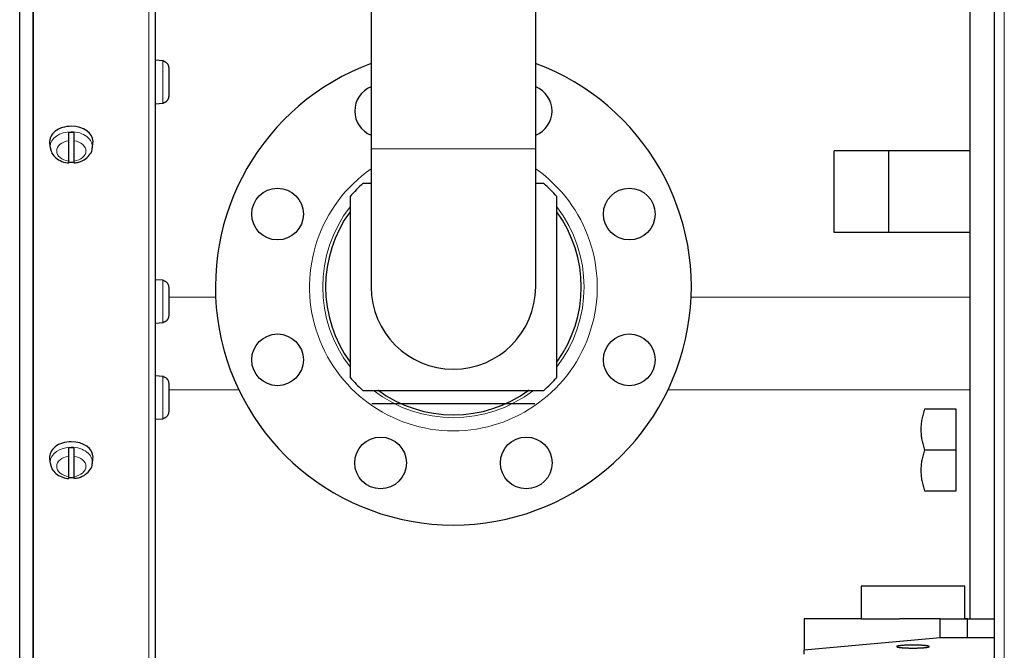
# Model space of a CAD drawing. Header units: millimetres. Extents: x 0 to 29700, y -16 to 21000.
# Tile 56 of 256: x 7935 to 8297, y 9079 to 9311. Entities that reach past the tile are written whole.
import ezdxf

# ---------------------------------------------------------------- set-up
doc = ezdxf.new("R2010")
doc.units = ezdxf.units.MM
doc.layers.add('1', color=7, linetype='Continuous', true_color=0xffffff)

msp = doc.modelspace()

# ---------------------------------------------------------------- linework, layer by layer
at = {"layer": '1', "color": 2, "linetype": 'Continuous', "lineweight": 25}
for p, q in [((7934.532, 9012.987), (7934.532, 9403.054)), ((7984.513, 9015.051), (7984.513, 9403.909)), ((8063.763, 9394.792), (8063.763, 9263.092)), ((8124.263, 9263.092), (8124.263, 9394.792)), ((8293.013, 8845.292), (8293.013, 9377.31)), ((8284.013, 9090.317), (8284.013, 9357.316)), ((7987.123, 9295.387), (7984.513, 9295.615)), ((7987.413, 9295.279), (7987.413, 9295.344)), ((7989.313, 9292.903), (7989.313, 9282.328)), ((7984.513, 9279.615), (7987.123, 9279.844)), ((7987.413, 9279.887), (7987.413, 9279.952)), ((7945.544, 9265.2), (7945.771, 9263.369)), ((7952.513, 9266.04), (7952.513, 9258.563)), ((7954.513, 9258.563), (7954.513, 9266.04)), ((7961.255, 9263.369), (7961.483, 9265.2)), ((7961.483, 9265.2), (7961.513, 9265.695)), ((8063.763, 9263.092), (8063.763, 9212.292)), ((8124.263, 9212.292), (8124.263, 9263.092)), ((8254.013, 9262.292), (8234.013, 9262.292)), ((8234.013, 9232.292), (8234.013, 9262.292)), ((8284.013, 9262.292), (8254.013, 9262.292)), ((8254.013, 9262.292), (8254.013, 9232.292)), ((8063.764, 9250.292), (8060.753, 9250.292)), ((8127.274, 9250.292), (8124.263, 9250.292)), ((8056.013, 9245.552), (8056.013, 9179.032)), ((8132.013, 9179.032), (8132.013, 9245.552)), ((8254.013, 9232.292), (8234.013, 9232.292)), ((8284.013, 9232.292), (8254.013, 9232.292)), ((7987.123, 9214.739), (7984.513, 9214.967)), ((7987.413, 9214.63), (7987.413, 9214.695)), ((7989.313, 9212.254), (7989.313, 9201.68)), ((7984.513, 9198.967), (7987.123, 9199.195)), ((7987.413, 9199.239), (7987.413, 9199.304)), ((7987.123, 9179.422), (7984.513, 9179.65)), ((7987.413, 9179.313), (7987.413, 9179.378)), ((7989.313, 9176.937), (7989.313, 9166.363)), ((8060.753, 9174.292), (8127.274, 9174.292)), ((8124.013, 9169.292), (8064.013, 9169.292)), ((8278.913, 9167.386), (8267.253, 9167.386)), ((8278.913, 9152.386), (8278.913, 9167.386)), ((7984.513, 9163.65), (7987.123, 9163.878)), ((7987.413, 9163.922), (7987.413, 9163.987)), ((7945.544, 9149.235), (7945.771, 9147.404)), ((7952.513, 9150.074), (7952.513, 9142.597)), ((7954.513, 9142.597), (7954.513, 9150.074)), ((7961.255, 9147.404), (7961.483, 9149.235)), ((7961.483, 9149.234), (7961.513, 9149.73)), ((8267.253, 9152.386), (8278.913, 9152.386)), ((8278.913, 9137.386), (8278.913, 9152.386)), ((8267.253, 9137.386), (8278.913, 9137.386)), ((8282.013, 9102.292), (8244.013, 9102.292)), ((8244.013, 9102.292), (8244.013, 9090.292)), ((8282.013, 9090.292), (8282.013, 9102.292)), ((8244.013, 9090.292), (8223.013, 9090.292)), ((8223.013, 9090.292), (8223.013, 9078.746)), ((8244.013, 9090.292), (8258.013, 9090.292)), ((8273.013, 9090.292), (8258.013, 9090.292)), ((8273.013, 9083.292), (8273.013, 9090.292)), ((8273.013, 9090.292), (8282.013, 9090.292)), ((8282.012, 9090.292), (8293.013, 9090.292)), ((8283.013, 9090.292), (8282.013, 9090.292)), ((8283.013, 9083.291), (8283.013, 9090.292)), ((8273.013, 9083.292), (8223.013, 9078.746)), ((8293.013, 9083.292), (8273.013, 9083.292)), ((8223.013, 9077.292), (8223.013, 9078.746))]:
    msp.add_line(p, q, dxfattribs=at)
at = {"layer": '1', "color": 4, "linetype": 'Continuous', "lineweight": 13}
for p, q in [((7939.405, 9012.56), (7939.405, 9402.878)), ((7939.623, 9012.551), (7939.623, 9402.874)), ((7982.013, 9012.551), (7982.013, 9402.874)), ((8296.587, 8845.292), (8296.587, 9377.31)), ((7987.123, 9279.844), (7987.123, 9295.387)), ((8124.263, 9263.092), (8063.763, 9263.092)), ((7987.123, 9199.195), (7987.123, 9214.739)), ((8006.601, 9208.528), (7989.313, 9208.528)), ((8284.001, 9208.528), (8181.438, 9208.528)), ((7987.123, 9163.878), (7987.123, 9179.422)), ((8015.138, 9174.43), (7989.313, 9174.43)), ((8284.001, 9174.43), (8172.901, 9174.43))]:
    msp.add_line(p, q, dxfattribs=at)
at = {"layer": '1', "color": 2, "linetype": 'Continuous', "lineweight": 25}
for centre in [(8029.342, 9239.08), (8158.685, 9239.08), (8029.342, 9185.504), (8158.685, 9185.504), (8067.226, 9147.62), (8120.801, 9147.62)]:
    msp.add_circle(centre, 9.5, dxfattribs=at)
for centre, radius, start, end in [((7986.913, 9292.996), 2.4, 77.9753, 85), ((8094.013, 9212.292), 87.5, 110.22188, 270), ((8094.013, 9212.292), 87.5, 270, 69.77812), ((8067.226, 9276.963), 9.5, 111.375, 248.63062), ((8120.801, 9276.963), 9.5, 291.36938, 68.625), ((7986.913, 9282.235), 2.4, 275, 282.0247), ((8094.013, 9212.292), 50.5, 131.19475, 138.80525), ((8094.013, 9212.292), 50.5, 41.19475, 48.80525), ((8094.013, 9212.292), 47, 143.955, 216.05062), ((8094.013, 9212.292), 47, 323.94938, 36.045), ((7986.913, 9212.348), 2.4, 77.9753, 85), ((8094.013, 9212.292), 30.25, 180, 0), ((7986.913, 9201.586), 2.4, 275, 282.0247), ((7986.913, 9177.031), 2.4, 77.9753, 85), ((8094.013, 9212.292), 50.5, 221.19475, 228.80525), ((8094.013, 9212.292), 50.5, 311.19475, 318.80525), ((8094.013, 9212.292), 47, 233.66812, 306.33188), ((7986.913, 9166.269), 2.4, 275, 282.0247)]:
    msp.add_arc(centre, radius, start, end, dxfattribs=at)
at = {"layer": '1', "color": 4, "linetype": 'Continuous', "lineweight": 13}
for radius, start, end in [(52.904, 124.88062, 55.11938), (48.053, 142.26187, 217.74375), (48.053, 322.25625, 37.73813), (48.053, 232.26187, 307.73813)]:
    msp.add_arc((8094.013, 9212.292), radius, start, end, dxfattribs=at)
at = {"layer": '1', "color": 2, "linetype": 'Continuous', "lineweight": 25}
for centre, major_axis, start_param, end_param in [((7953.513, 9265.695), (8, 0), 1.5707963, 3.2292627), ((7953.513, 9263.645), (-7.728, 0), 4.5826289, 4.8421491), ((7953.513, 9265.695), (8, 0), 0, 1.5707963), ((7953.513, 9263.645), (-7.728, 0), 1.4410362, 1.7005564), ((7953.513, 9149.73), (8, 0), 1.5707963, 3.2292627), ((7953.513, 9147.679), (-7.728, 0), 4.5826289, 4.8421491), ((7953.513, 9149.73), (8, 0), 0, 1.5707963), ((7953.513, 9147.679), (-7.728, 0), 1.4410362, 1.7005564)]:
    msp.add_ellipse(centre, major_axis=major_axis, ratio=0.7071068, start_param=start_param, end_param=end_param, dxfattribs=at)
at = {"layer": '1', "color": 4, "linetype": 'Continuous', "lineweight": 13}
for centre, major_axis, start_param, end_param in [((7953.513, 9263.85), (-7.772, 0), 4.712389, 6.2831853), ((7953.513, 9263.85), (-7.772, 0), 3.0606966, 4.712389), ((7953.513, 9262.301), (5.381, 0), 1.757727, 4.5254583), ((7953.513, 9262.301), (5.381, 0), 4.8993196, 7.667051), ((7953.513, 9263.85), (-7.772, 0), 0, 0.097193), ((7953.513, 9147.885), (-7.772, 0), 4.712389, 6.2831853), ((7953.513, 9147.885), (-7.772, 0), 3.0606966, 4.712389), ((7953.513, 9146.336), (5.381, 0), 1.757727, 4.5254583), ((7953.513, 9146.336), (5.381, 0), 4.8993196, 7.667051), ((7953.513, 9147.885), (-7.772, 0), 0, 0.097193)]:
    msp.add_ellipse(centre, major_axis=major_axis, ratio=0.7071068, start_param=start_param, end_param=end_param, dxfattribs=at)
at = {"layer": '1', "color": 2, "linetype": 'Continuous', "lineweight": 25}
for points, knots in [([(7987.413, 9295.279), (7987.549, 9295.25), (7987.68, 9295.209), (7987.869, 9295.133), (7987.932, 9295.104), (7988.023, 9295.058), (7988.053, 9295.042), (7988.113, 9295.008), (7988.143, 9294.99), (7988.29, 9294.899), (7988.399, 9294.817), (7988.552, 9294.68), (7988.601, 9294.633), (7988.672, 9294.558), (7988.695, 9294.533), (7988.74, 9294.481), (7988.762, 9294.454), (7988.87, 9294.319), (7988.946, 9294.205), (7989.044, 9294.025), (7989.075, 9293.964), (7989.116, 9293.87), (7989.13, 9293.838), (7989.155, 9293.774), (7989.167, 9293.742), (7989.223, 9293.579), (7989.257, 9293.446), (7989.302, 9293.177), (7989.313, 9293.041), (7989.313, 9292.903)], [0, 0, 0, 0, 0.125, 0.125, 0.1875, 0.1875, 0.21875, 0.21875, 0.25, 0.25, 0.375, 0.375, 0.4375, 0.4375, 0.46875, 0.46875, 0.5, 0.5, 0.625, 0.625, 0.6875, 0.6875, 0.71875, 0.71875, 0.75, 0.75, 0.875, 0.875, 1, 1, 1, 1]), ([(7989.313, 9282.328), (7989.313, 9282.19), (7989.302, 9282.054), (7989.257, 9281.784), (7989.223, 9281.652), (7989.155, 9281.456), (7989.13, 9281.392), (7989.074, 9281.266), (7989.044, 9281.205), (7988.945, 9281.026), (7988.87, 9280.912), (7988.762, 9280.777), (7988.74, 9280.75), (7988.695, 9280.698), (7988.626, 9280.622), (7988.552, 9280.55), (7988.399, 9280.414), (7988.29, 9280.332), (7988.143, 9280.241), (7988.113, 9280.223), (7988.053, 9280.189), (7988.023, 9280.173), (7987.931, 9280.127), (7987.869, 9280.098), (7987.68, 9280.022), (7987.549, 9279.981), (7987.413, 9279.952)], [0, 0, 0, 0, 0.125, 0.125, 0.25, 0.25, 0.3125, 0.3125, 0.375, 0.375, 0.5, 0.5, 0.53125, 0.53125, 0.5625, 0.625, 0.625, 0.75, 0.75, 0.78125, 0.78125, 0.8125, 0.8125, 0.875, 0.875, 1, 1, 1, 1]), ([(7952.513, 9269.063), (7952.513, 9268.947), (7952.513, 9268.826), (7952.513, 9268.637), (7952.513, 9268.574), (7952.513, 9268.476), (7952.513, 9268.443), (7952.513, 9268.377), (7952.513, 9268.343), (7952.513, 9268.175), (7952.513, 9268.039), (7952.513, 9267.835), (7952.513, 9267.767), (7952.513, 9267.664), (7952.513, 9267.629), (7952.513, 9267.561), (7952.513, 9267.526), (7952.513, 9267.355), (7952.513, 9267.22), (7952.513, 9267.024), (7952.513, 9266.959), (7952.513, 9266.863), (7952.513, 9266.831), (7952.513, 9266.768), (7952.513, 9266.736), (7952.513, 9266.581), (7952.513, 9266.464), (7952.513, 9266.242), (7952.513, 9266.137), (7952.513, 9266.04)], [0, 0, 0, 0, 0.125, 0.125, 0.1875, 0.1875, 0.21875, 0.21875, 0.25, 0.25, 0.375, 0.375, 0.4375, 0.4375, 0.46875, 0.46875, 0.5, 0.5, 0.625, 0.625, 0.6875, 0.6875, 0.71875, 0.71875, 0.75, 0.75, 0.875, 0.875, 1, 1, 1, 1]), ([(7954.513, 9266.04), (7954.513, 9266.137), (7954.513, 9266.242), (7954.513, 9266.464), (7954.513, 9266.582), (7954.513, 9266.769), (7954.513, 9266.832), (7954.513, 9266.96), (7954.513, 9267.024), (7954.513, 9267.221), (7954.513, 9267.355), (7954.513, 9267.527), (7954.513, 9267.561), (7954.513, 9267.63), (7954.513, 9267.664), (7954.513, 9267.767), (7954.513, 9267.835), (7954.513, 9268.039), (7954.513, 9268.175), (7954.513, 9268.343), (7954.513, 9268.377), (7954.513, 9268.443), (7954.513, 9268.476), (7954.513, 9268.574), (7954.513, 9268.638), (7954.513, 9268.826), (7954.513, 9268.947), (7954.513, 9269.063)], [0, 0, 0, 0, 0.125, 0.125, 0.25, 0.25, 0.3125, 0.3125, 0.375, 0.375, 0.5, 0.5, 0.53125, 0.53125, 0.5625, 0.5625, 0.625, 0.625, 0.75, 0.75, 0.78125, 0.78125, 0.8125, 0.8125, 0.875, 0.875, 1, 1, 1, 1]), ([(7945.887, 9263.316), (7945.911, 9262.816), (7946.139, 9261.652), (7947.359, 9259.989), (7949.367, 9258.589), (7951.251, 9257.954), (7952.352, 9257.875), (7952.513, 9257.868)], [0, 0, 0, 0, 0.1642745, 0.4063163, 0.6661808, 0.9518054, 1, 1, 1, 1]), ([(7954.505, 9257.928), (7955.073, 9257.947), (7956.615, 9258.149), (7958.826, 9259.228), (7960.49, 9261.031), (7961.28, 9262.552), (7961.222, 9263.344), (7961.213, 9263.425)], [0, 0, 0, 0, 0.1642758, 0.4681905, 0.7323979, 0.9729604, 1, 1, 1, 1]), ([(7952.513, 9258.563), (7952.513, 9258.465), (7952.513, 9258.376), (7952.513, 9258.218), (7952.513, 9258.148), (7952.513, 9258.057), (7952.513, 9258.03), (7952.513, 9257.981), (7952.513, 9257.959), (7952.513, 9257.902), (7952.513, 9257.875), (7952.513, 9257.855), (7952.513, 9257.852), (7952.513, 9257.847), (7952.513, 9257.845), (7952.513, 9257.844), (7952.513, 9257.844), (7952.513, 9257.844)], [0, 0, 0, 0, 0.2166443, 0.2166443, 0.4332885, 0.4332885, 0.5416107, 0.5416107, 0.6499328, 0.6499328, 0.8665771, 0.8665771, 0.9207382, 0.9207382, 0.9748992, 0.9748992, 1, 1, 1, 1]), ([(7954.513, 9257.844), (7954.513, 9257.844), (7954.513, 9257.844), (7954.513, 9257.845), (7954.513, 9257.847), (7954.513, 9257.852), (7954.513, 9257.855), (7954.513, 9257.875), (7954.513, 9257.902), (7954.513, 9257.959), (7954.513, 9257.981), (7954.513, 9258.018), (7954.513, 9258.031), (7954.513, 9258.058), (7954.513, 9258.073), (7954.513, 9258.148), (7954.513, 9258.218), (7954.513, 9258.376), (7954.513, 9258.465), (7954.513, 9258.563)], [0, 0, 0, 0, 0.0041489, 0.0041489, 0.059474, 0.059474, 0.114799, 0.114799, 0.3360993, 0.3360993, 0.4467494, 0.4467494, 0.5020745, 0.5020745, 0.5573995, 0.5573995, 0.7786998, 0.7786998, 1, 1, 1, 1]), ([(7987.413, 9214.63), (7987.549, 9214.601), (7987.68, 9214.561), (7987.869, 9214.484), (7987.932, 9214.456), (7988.023, 9214.409), (7988.053, 9214.393), (7988.113, 9214.359), (7988.143, 9214.341), (7988.29, 9214.25), (7988.399, 9214.168), (7988.552, 9214.032), (7988.601, 9213.984), (7988.672, 9213.91), (7988.695, 9213.884), (7988.74, 9213.832), (7988.762, 9213.805), (7988.87, 9213.67), (7988.946, 9213.556), (7989.044, 9213.377), (7989.075, 9213.315), (7989.116, 9213.221), (7989.13, 9213.19), (7989.155, 9213.126), (7989.167, 9213.093), (7989.223, 9212.93), (7989.257, 9212.798), (7989.302, 9212.529), (7989.313, 9212.392), (7989.313, 9212.254)], [0, 0, 0, 0, 0.125, 0.125, 0.1875, 0.1875, 0.21875, 0.21875, 0.25, 0.25, 0.375, 0.375, 0.4375, 0.4375, 0.46875, 0.46875, 0.5, 0.5, 0.625, 0.625, 0.6875, 0.6875, 0.71875, 0.71875, 0.75, 0.75, 0.875, 0.875, 1, 1, 1, 1]), ([(7989.313, 9201.68), (7989.313, 9201.541), (7989.302, 9201.405), (7989.257, 9201.136), (7989.223, 9201.003), (7989.155, 9200.807), (7989.13, 9200.743), (7989.074, 9200.618), (7989.044, 9200.557), (7988.945, 9200.377), (7988.87, 9200.263), (7988.762, 9200.128), (7988.74, 9200.101), (7988.695, 9200.049), (7988.626, 9199.973), (7988.552, 9199.902), (7988.399, 9199.766), (7988.29, 9199.683), (7988.143, 9199.592), (7988.113, 9199.575), (7988.053, 9199.541), (7988.023, 9199.525), (7987.931, 9199.478), (7987.869, 9199.45), (7987.68, 9199.373), (7987.549, 9199.333), (7987.413, 9199.304)], [0, 0, 0, 0, 0.125, 0.125, 0.25, 0.25, 0.3125, 0.3125, 0.375, 0.375, 0.5, 0.5, 0.53125, 0.53125, 0.5625, 0.625, 0.625, 0.75, 0.75, 0.78125, 0.78125, 0.8125, 0.8125, 0.875, 0.875, 1, 1, 1, 1]), ([(7987.413, 9179.313), (7987.549, 9179.284), (7987.68, 9179.244), (7987.869, 9179.167), (7987.932, 9179.139), (7988.023, 9179.092), (7988.053, 9179.076), (7988.113, 9179.042), (7988.143, 9179.025), (7988.29, 9178.933), (7988.399, 9178.851), (7988.552, 9178.715), (7988.601, 9178.667), (7988.672, 9178.593), (7988.695, 9178.567), (7988.74, 9178.515), (7988.762, 9178.488), (7988.87, 9178.353), (7988.946, 9178.239), (7989.044, 9178.06), (7989.075, 9177.999), (7989.116, 9177.904), (7989.13, 9177.873), (7989.155, 9177.809), (7989.167, 9177.776), (7989.223, 9177.613), (7989.257, 9177.481), (7989.302, 9177.212), (7989.313, 9177.075), (7989.313, 9176.937)], [0, 0, 0, 0, 0.125, 0.125, 0.1875, 0.1875, 0.21875, 0.21875, 0.25, 0.25, 0.375, 0.375, 0.4375, 0.4375, 0.46875, 0.46875, 0.5, 0.5, 0.625, 0.625, 0.6875, 0.6875, 0.71875, 0.71875, 0.75, 0.75, 0.875, 0.875, 1, 1, 1, 1]), ([(8267.253, 9167.386), (8267.049, 9166.773), (8266.863, 9166.158), (8266.534, 9164.922), (8266.391, 9164.301), (8266.158, 9163.053), (8266.067, 9162.425), (8265.976, 9161.477), (8265.952, 9161.16), (8265.921, 9160.525), (8265.913, 9160.206), (8265.913, 9159.886)], [0, 0, 0, 0, 0.25, 0.25, 0.5, 0.5, 0.75, 0.75, 0.875, 0.875, 1, 1, 1, 1]), ([(7989.313, 9166.363), (7989.313, 9166.224), (7989.302, 9166.088), (7989.257, 9165.819), (7989.223, 9165.686), (7989.155, 9165.49), (7989.13, 9165.426), (7989.074, 9165.301), (7989.044, 9165.24), (7988.945, 9165.06), (7988.87, 9164.946), (7988.762, 9164.811), (7988.74, 9164.784), (7988.695, 9164.732), (7988.626, 9164.656), (7988.552, 9164.585), (7988.399, 9164.449), (7988.29, 9164.367), (7988.143, 9164.275), (7988.113, 9164.258), (7988.053, 9164.224), (7988.023, 9164.208), (7987.931, 9164.161), (7987.869, 9164.133), (7987.68, 9164.056), (7987.549, 9164.016), (7987.413, 9163.987)], [0, 0, 0, 0, 0.125, 0.125, 0.25, 0.25, 0.3125, 0.3125, 0.375, 0.375, 0.5, 0.5, 0.53125, 0.53125, 0.5625, 0.625, 0.625, 0.75, 0.75, 0.78125, 0.78125, 0.8125, 0.8125, 0.875, 0.875, 1, 1, 1, 1]), ([(8265.913, 9159.886), (8265.913, 9159.566), (8265.921, 9159.247), (8265.952, 9158.611), (8265.976, 9158.294), (8266.067, 9157.347), (8266.158, 9156.719), (8266.391, 9155.47), (8266.534, 9154.849), (8266.863, 9153.613), (8267.049, 9152.998), (8267.253, 9152.386)], [0, 0, 0, 0, 0.125, 0.125, 0.25, 0.25, 0.5, 0.5, 0.75, 0.75, 1, 1, 1, 1]), ([(7952.513, 9153.098), (7952.513, 9152.981), (7952.513, 9152.86), (7952.513, 9152.672), (7952.513, 9152.608), (7952.513, 9152.51), (7952.513, 9152.477), (7952.513, 9152.411), (7952.513, 9152.378), (7952.513, 9152.209), (7952.513, 9152.074), (7952.513, 9151.869), (7952.513, 9151.801), (7952.513, 9151.698), (7952.513, 9151.664), (7952.513, 9151.595), (7952.513, 9151.561), (7952.513, 9151.389), (7952.513, 9151.255), (7952.513, 9151.058), (7952.513, 9150.994), (7952.513, 9150.898), (7952.513, 9150.866), (7952.513, 9150.802), (7952.513, 9150.771), (7952.513, 9150.616), (7952.513, 9150.498), (7952.513, 9150.277), (7952.513, 9150.172), (7952.513, 9150.074)], [0, 0, 0, 0, 0.125, 0.125, 0.1875, 0.1875, 0.21875, 0.21875, 0.25, 0.25, 0.375, 0.375, 0.4375, 0.4375, 0.46875, 0.46875, 0.5, 0.5, 0.625, 0.625, 0.6875, 0.6875, 0.71875, 0.71875, 0.75, 0.75, 0.875, 0.875, 1, 1, 1, 1]), ([(7954.513, 9150.074), (7954.513, 9150.172), (7954.513, 9150.277), (7954.513, 9150.499), (7954.513, 9150.616), (7954.513, 9150.803), (7954.513, 9150.866), (7954.513, 9150.994), (7954.513, 9151.059), (7954.513, 9151.255), (7954.513, 9151.389), (7954.513, 9151.561), (7954.513, 9151.596), (7954.513, 9151.664), (7954.513, 9151.699), (7954.513, 9151.801), (7954.513, 9151.87), (7954.513, 9152.074), (7954.513, 9152.209), (7954.513, 9152.378), (7954.513, 9152.411), (7954.513, 9152.478), (7954.513, 9152.51), (7954.513, 9152.608), (7954.513, 9152.672), (7954.513, 9152.86), (7954.513, 9152.981), (7954.513, 9153.098)], [0, 0, 0, 0, 0.125, 0.125, 0.25, 0.25, 0.3125, 0.3125, 0.375, 0.375, 0.5, 0.5, 0.53125, 0.53125, 0.5625, 0.5625, 0.625, 0.625, 0.75, 0.75, 0.78125, 0.78125, 0.8125, 0.8125, 0.875, 0.875, 1, 1, 1, 1]), ([(8267.253, 9152.386), (8267.049, 9151.773), (8266.863, 9151.158), (8266.534, 9149.922), (8266.391, 9149.301), (8266.158, 9148.053), (8266.067, 9147.425), (8265.976, 9146.477), (8265.952, 9146.16), (8265.921, 9145.525), (8265.913, 9145.206), (8265.913, 9144.886)], [0, 0, 0, 0, 0.25, 0.25, 0.5, 0.5, 0.75, 0.75, 0.875, 0.875, 1, 1, 1, 1]), ([(7945.887, 9147.35), (7945.911, 9146.85), (7946.139, 9145.687), (7947.359, 9144.023), (7949.367, 9142.623), (7951.251, 9141.989), (7952.352, 9141.909), (7952.513, 9141.902)], [0, 0, 0, 0, 0.1642745, 0.4063163, 0.6661808, 0.9518054, 1, 1, 1, 1]), ([(7954.505, 9141.962), (7955.073, 9141.982), (7956.615, 9142.183), (7958.826, 9143.263), (7960.49, 9145.066), (7961.28, 9146.587), (7961.222, 9147.379), (7961.213, 9147.459)], [0, 0, 0, 0, 0.1642758, 0.4681905, 0.7323979, 0.9729604, 1, 1, 1, 1]), ([(7952.513, 9142.597), (7952.513, 9142.499), (7952.513, 9142.411), (7952.513, 9142.252), (7952.513, 9142.182), (7952.513, 9142.092), (7952.513, 9142.064), (7952.513, 9142.015), (7952.513, 9141.993), (7952.513, 9141.936), (7952.513, 9141.909), (7952.513, 9141.889), (7952.513, 9141.886), (7952.513, 9141.881), (7952.513, 9141.88), (7952.513, 9141.878), (7952.513, 9141.878), (7952.513, 9141.878)], [0, 0, 0, 0, 0.2166443, 0.2166443, 0.4332885, 0.4332885, 0.5416107, 0.5416107, 0.6499328, 0.6499328, 0.8665771, 0.8665771, 0.9207382, 0.9207382, 0.9748992, 0.9748992, 1, 1, 1, 1]), ([(7954.513, 9141.879), (7954.513, 9141.879), (7954.513, 9141.879), (7954.513, 9141.88), (7954.513, 9141.882), (7954.513, 9141.886), (7954.513, 9141.89), (7954.513, 9141.909), (7954.513, 9141.936), (7954.513, 9141.993), (7954.513, 9142.015), (7954.513, 9142.052), (7954.513, 9142.065), (7954.513, 9142.093), (7954.513, 9142.107), (7954.513, 9142.183), (7954.513, 9142.253), (7954.513, 9142.411), (7954.513, 9142.499), (7954.513, 9142.597)], [0, 0, 0, 0, 0.0041489, 0.0041489, 0.059474, 0.059474, 0.114799, 0.114799, 0.3360993, 0.3360993, 0.4467494, 0.4467494, 0.5020745, 0.5020745, 0.5573995, 0.5573995, 0.7786998, 0.7786998, 1, 1, 1, 1]), ([(8265.913, 9144.886), (8265.913, 9144.566), (8265.921, 9144.247), (8265.952, 9143.611), (8265.976, 9143.294), (8266.067, 9142.347), (8266.158, 9141.719), (8266.391, 9140.47), (8266.534, 9139.849), (8266.863, 9138.613), (8267.049, 9137.998), (8267.253, 9137.386)], [0, 0, 0, 0, 0.125, 0.125, 0.25, 0.25, 0.5, 0.5, 0.75, 0.75, 1, 1, 1, 1]), ([(8263.013, 9079.572), (8262.883, 9079.572), (8262.622, 9079.572), (8262.231, 9079.576), (8261.844, 9079.582), (8261.461, 9079.59), (8261.086, 9079.601), (8260.718, 9079.613), (8260.359, 9079.628), (8260.013, 9079.645), (8259.678, 9079.664), (8259.358, 9079.684), (8259.054, 9079.707), (8258.768, 9079.731), (8258.5, 9079.757), (8258.252, 9079.785), (8258.024, 9079.814), (8257.818, 9079.844), (8257.633, 9079.876), (8257.472, 9079.908), (8257.333, 9079.942), (8257.218, 9079.976), (8257.127, 9080.011), (8257.062, 9080.046), (8257.022, 9080.081), (8257.009, 9080.117), (8257.022, 9080.153), (8257.062, 9080.188), (8257.127, 9080.223), (8257.218, 9080.258), (8257.332, 9080.292), (8257.471, 9080.326), (8257.633, 9080.358), (8257.818, 9080.39), (8258.024, 9080.42), (8258.252, 9080.449), (8258.5, 9080.477), (8258.767, 9080.503), (8259.053, 9080.527), (8259.358, 9080.55), (8259.678, 9080.571), (8260.012, 9080.589), (8260.359, 9080.606), (8260.718, 9080.621), (8261.085, 9080.633), (8261.461, 9080.644), (8261.844, 9080.652), (8262.231, 9080.658), (8262.622, 9080.662), (8263.013, 9080.663), (8263.404, 9080.662), (8263.795, 9080.658), (8264.183, 9080.652), (8264.565, 9080.644), (8264.941, 9080.633), (8265.309, 9080.621), (8265.667, 9080.606), (8266.014, 9080.589), (8266.348, 9080.571), (8266.669, 9080.55), (8266.973, 9080.527), (8267.259, 9080.503), (8267.526, 9080.477), (8267.775, 9080.449), (8268.002, 9080.42), (8268.209, 9080.39), (8268.393, 9080.358), (8268.555, 9080.326), (8268.694, 9080.292), (8268.809, 9080.258), (8268.899, 9080.223), (8268.965, 9080.188), (8269.004, 9080.153), (8269.018, 9080.117), (8269.005, 9080.082), (8268.965, 9080.046), (8268.9, 9080.011), (8268.809, 9079.976), (8268.694, 9079.942), (8268.555, 9079.908), (8268.393, 9079.876), (8268.209, 9079.844), (8268.002, 9079.814), (8267.775, 9079.785), (8267.526, 9079.757), (8267.259, 9079.731), (8266.973, 9079.707), (8266.669, 9079.684), (8266.349, 9079.664), (8266.015, 9079.645), (8265.668, 9079.628), (8265.31, 9079.613), (8264.942, 9079.601), (8264.567, 9079.59), (8264.184, 9079.582), (8263.796, 9079.576), (8263.405, 9079.572), (8263.144, 9079.572), (8263.013, 9079.572)], [0, 0, 0, 0, 0.0103456, 0.0207288, 0.0311962, 0.0415707, 0.0519538, 0.0623888, 0.0728122, 0.0832004, 0.0935967, 0.1040656, 0.1144629, 0.124835, 0.1351966, 0.1456027, 0.1560997, 0.1665024, 0.1769155, 0.1873819, 0.197837, 0.2082563, 0.2186827, 0.2291804, 0.2396037, 0.2499987, 0.2603801, 0.2708029, 0.2813132, 0.2917255, 0.3021443, 0.3126126, 0.3230658, 0.3334793, 0.3438961, 0.3543806, 0.3647873, 0.3751624, 0.3855212, 0.3959187, 0.4064015, 0.4167851, 0.4271742, 0.4376122, 0.4480351, 0.4584189, 0.4688069, 0.479264, 0.4896453, 0.4999977, 0.5103366, 0.5207174, 0.5311869, 0.541561, 0.5519443, 0.5623804, 0.5728052, 0.5831947, 0.5935924, 0.6040627, 0.6144608, 0.624833, 0.6351947, 0.6456007, 0.6560977, 0.6665005, 0.6769135, 0.68738, 0.6978351, 0.7082543, 0.7186807, 0.7291785, 0.7396018, 0.7499967, 0.7603782, 0.7708009, 0.7813112, 0.7917235, 0.8021423, 0.8126107, 0.8230638, 0.8334773, 0.8438942, 0.8543786, 0.8647853, 0.8751604, 0.8855203, 0.8959162, 0.9063946, 0.9167765, 0.9271624, 0.9375958, 0.9480174, 0.9584005, 0.9687884, 0.9792527, 0.9896409, 1, 1, 1, 1])]:
    msp.add_open_spline(points, degree=3, knots=knots, dxfattribs=at)

doc.saveas('drawing.dxf')
